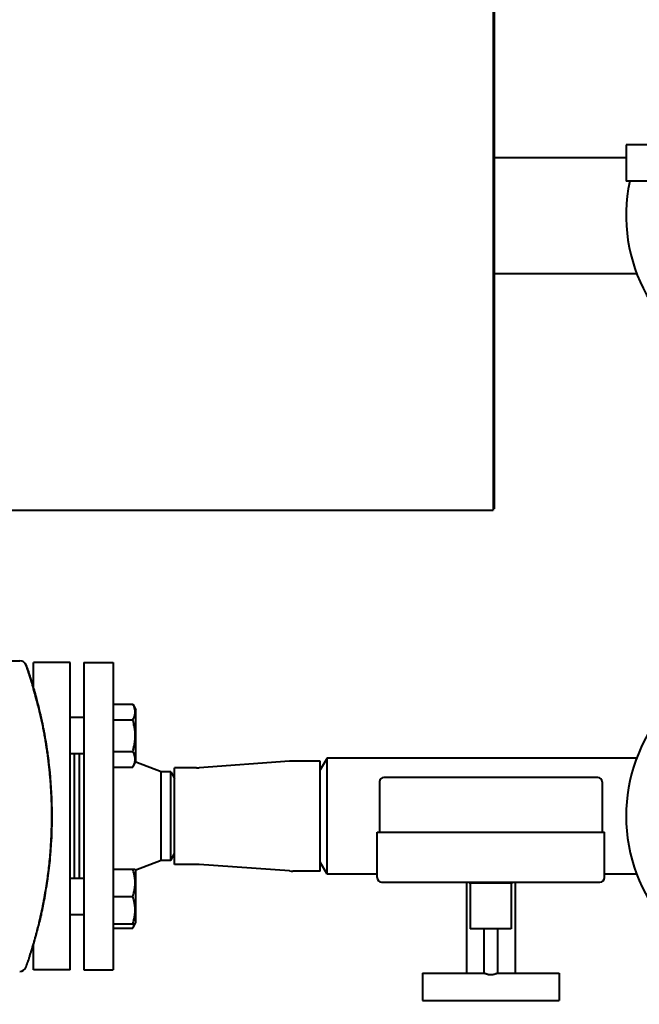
# Model space of a CAD drawing. Header units: millimetres. Extents: x -4428 to 4131, y -3615 to 4038.
# Tile 34 of 172: x -149 to 123, y -2975 to -2543. Entities that reach past the tile are written whole.
import ezdxf

# ---------------------------------------------------------------- set-up
doc = ezdxf.new("R2010")
doc.units = ezdxf.units.MM
doc.linetypes.add('K5LT_BASIC', pattern=[0])
doc.linetypes.add('K5LT_THIN', pattern=[0])
doc.layers.add('Системный слой', color=7, linetype='Continuous')
doc.styles.add('KDIMTEXTSTYLE', font='GOST_AU.SHX', dxfattribs={"width": 0.96, "oblique": 15, "height": 5})
doc.dimstyles.new('KDIMSTYLE (1.00)', dxfattribs={"dimtxt": 5, "dimasz": 1, "dimexe": 2, "dimexo": 0, "dimgap": 1, "dimtad": 1, "dimtxsty": 'KDIMTEXTSTYLE', "dimsah": 1, "dimcen": 0, "dimdle": 1, "dimadec": 0, "dimazin": 0, "dimtfac": 0.667, "dimtmove": 0, "dimatfit": 3, "dimfxl": 1, "dimtvp": 1, "dimtolj": 1, "dimtzin": 0, "dimarcsym": 0})

# ---------------------------------------------------------------- blocks, each defined once
blk = doc.blocks.new('KDIMARROW_01')
at = {"layer": 'Системный слой'}
blk.add_hatch(color=0, dxfattribs=at).paths.add_polyline_path([(-5, -0.66), (0, 0), (-5, 0.66), (-4.5, 0)])
at = {"layer": 'Системный слой', "color": 0, "linetype": 'K5LT_THIN', "lineweight": 20}
for p, q in [((-4.5, 0), (-5, 0.66)), ((-5, 0.66), (0, 0)), ((0, 0), (-5, -0.66)), ((-5, -0.66), (-4.5, 0)), ((0, 0), (-1, 0))]:
    blk.add_line(p, q, dxfattribs=at)
blk = doc.blocks.new('U15')
at = {"layer": 'Системный слой', "color": 150, "linetype": 'K5LT_BASIC', "lineweight": 40, "true_color": 0x0080ff}
for p, q in [((58.66, -2272.09), (58.66, -2758.09)), ((59.16, -2272.09), (59.16, -2757.59)), ((117.16, -2597.59), (117.16, -2613.59)), ((262.16, -2597.59), (117.16, -2597.59)), ((59.16, -2603.09), (117.16, -2603.09)), ((262.16, -2613.59), (117.16, -2613.59)), ((59.16, -2654.09), (121.8, -2654.09)), ((-810.84, -2758.09), (58.66, -2758.09)), ((58.66, -2757.59), (59.16, -2757.59)), ((-156.04, -2824.29), (-149.47, -2824.29)), ((-143.34, -2836.59), (-143.34, -2825.09)), ((-127.34, -2825.09), (-143.34, -2825.09)), ((-127.34, -2960.09), (-127.34, -2825.09)), ((-121.34, -2825.09), (-121.34, -2960.09)), ((-121.34, -2825.09), (-108.34, -2825.09)), ((-108.34, -2825.09), (-108.34, -2960.09)), ((-146.64, -2826.3), (-146.64, -2826.3)), ((-141.02, -2845.24), (-141.02, -2845.24)), ((-108.34, -2843.38), (-99.75, -2843.38)), ((-99.75, -2843.38), (-98.34, -2845.84)), ((-98.34, -2868.64), (-98.34, -2845.84)), ((-121.34, -2849.24), (-127.34, -2849.24)), ((-108.34, -2850.31), (-99.75, -2850.31)), ((-139.45, -2852.24), (-139.45, -2852.24)), ((-108.34, -2864.16), (-99.75, -2864.16)), ((-121.34, -2865.24), (-127.34, -2865.24)), ((-125.34, -2919.95), (-125.34, -2865.24)), ((-123.34, -2865.24), (-123.34, -2919.95)), ((-99.75, -2871.09), (-98.34, -2868.64)), ((-87.34, -2873.09), (-98.46, -2868.85)), ((-30.83, -2868.49), (-70.49, -2871.35)), ((-17.34, -2868.44), (-29.44, -2868.44)), ((-14.34, -2867.09), (-17.34, -2872.29)), ((-17.34, -2916.74), (-17.34, -2868.44)), ((121.8, -2867.09), (-14.34, -2867.09)), ((-14.34, -2918.09), (-14.34, -2867.09)), ((-108.34, -2871.09), (-99.75, -2871.09)), ((-83.07, -2873.09), (-87.34, -2873.09)), ((-87.34, -2912.09), (-87.34, -2873.09)), ((-83.07, -2873.09), (-81.34, -2876.09)), ((-83.07, -2912.09), (-83.07, -2873.09)), ((-81.34, -2913.79), (-81.34, -2871.39)), ((-71.71, -2871.39), (-81.34, -2871.39)), ((57.66, -2875.59), (10.66, -2875.59)), ((104.66, -2875.59), (57.66, -2875.59)), ((8.66, -2877.59), (8.66, -2899.59)), ((106.66, -2877.59), (106.66, -2899.59)), ((7.66, -2919.59), (7.66, -2899.59)), ((7.66, -2899.59), (57.66, -2899.59)), ((57.66, -2899.59), (107.66, -2899.59)), ((107.66, -2919.59), (107.66, -2899.59)), ((-87.34, -2912.09), (-98.46, -2916.33)), ((-83.07, -2912.09), (-87.34, -2912.09)), ((-83.07, -2912.09), (-81.34, -2909.09)), ((-108.34, -2915.95), (-99.75, -2915.95)), ((-99.75, -2915.95), (-98.68, -2915.95)), ((-98.68, -2915.95), (-98.34, -2916.55)), ((-71.71, -2913.79), (-81.34, -2913.79)), ((-30.83, -2916.69), (-70.49, -2913.84)), ((-14.34, -2918.09), (-17.34, -2912.9)), ((-121.34, -2919.95), (-127.34, -2919.95)), ((-98.34, -2927.95), (-98.34, -2916.55)), ((-17.34, -2916.74), (-29.44, -2916.74)), ((7.66, -2918.09), (-14.34, -2918.09)), ((121.8, -2918.09), (107.66, -2918.09)), ((9.66, -2921.59), (57.66, -2921.59)), ((47.01, -2921.59), (47.01, -2933.59)), ((48.16, -2921.59), (48.16, -2922.09)), ((57.66, -2922.09), (48.16, -2922.09)), ((48.66, -2922.09), (48.66, -2942.09)), ((57.66, -2921.59), (105.66, -2921.59)), ((57.66, -2921.59), (57.66, -2922.09)), ((67.16, -2922.09), (57.66, -2922.09)), ((66.66, -2922.09), (66.66, -2942.09)), ((67.16, -2921.59), (67.16, -2922.09)), ((68.31, -2921.59), (68.31, -2933.59)), ((-108.34, -2927.95), (-99.75, -2927.95)), ((-98.34, -2939.35), (-98.34, -2927.95)), ((-139.45, -2932.94), (-139.45, -2932.94)), ((47.01, -2933.59), (47.01, -2961.59)), ((68.31, -2933.59), (68.31, -2961.59)), ((-121.34, -2935.95), (-127.34, -2935.95)), ((-108.34, -2939.95), (-99.75, -2939.95)), ((-108.34, -2941.8), (-99.75, -2941.8)), ((-98.68, -2939.95), (-99.75, -2939.95)), ((-99.75, -2941.8), (-98.68, -2939.95)), ((-98.68, -2939.95), (-98.34, -2939.35)), ((66.66, -2942.09), (48.66, -2942.09)), ((54.66, -2942.09), (54.66, -2961.59)), ((60.66, -2942.09), (60.66, -2961.59)), ((-143.34, -2960.09), (-143.34, -2948.59)), ((-127.34, -2960.09), (-143.34, -2960.09)), ((-121.34, -2960.09), (-108.34, -2960.09)), ((27.66, -2961.59), (54.66, -2961.59)), ((27.66, -2961.59), (27.66, -2973.59)), ((60.66, -2961.59), (87.66, -2961.59)), ((87.66, -2961.59), (87.66, -2973.59)), ((27.66, -2973.59), (87.66, -2973.59))]:
    blk.add_line(p, q, dxfattribs=at)
for centre, radius, start, end in [((189.66, -2628.59), 72.5, 168.0595, 249.4072), ((-149.47, -2827.29), 3, 19.3581, 90), ((189.66, -2892.59), 72.5, 110.5928, 69.4072), ((-29.44, -2887.76), 19.32, 90, 94.1194), ((-71.71, -2854.43), 16.96, 270, 274.1194), ((10.66, -2877.59), 2, 90, 180), ((104.66, -2877.59), 2, 0, 90), ((-71.71, -2930.75), 16.96, 85.8806, 90), ((-29.44, -2897.42), 19.32, 265.8806, 270), ((9.66, -2919.59), 2, 180, 270), ((105.66, -2919.59), 2, 270, 0), ((-149.47, -2957.89), 3, 270, 340.6419)]:
    blk.add_arc(centre, radius, start, end, dxfattribs=at)
for points, knots in [([(-146.64, -2826.3), (-146.64, -2826.3), (-146.64, -2826.3), (-146.64, -2826.3), (-146.64, -2826.3), (-146.64, -2826.31), (-146.63, -2826.32), (-146.62, -2826.36), (-146.61, -2826.39), (-146.59, -2826.45), (-146.59, -2826.46), (-146.56, -2826.53), (-146.54, -2826.58), (-146.49, -2826.73), (-146.46, -2826.83), (-146.37, -2827.07), (-146.33, -2827.2), (-146.22, -2827.51), (-146.17, -2827.67), (-146.04, -2828.03), (-145.98, -2828.23), (-145.83, -2828.65), (-145.75, -2828.88), (-145.59, -2829.36), (-145.51, -2829.62), (-145.33, -2830.15), (-145.24, -2830.43), (-145.05, -2831.01), (-144.96, -2831.31), (-144.76, -2831.92), (-144.66, -2832.23), (-144.47, -2832.83), (-144.38, -2833.12), (-144.3, -2833.4)], [0, 0, 0, 0, 0.157282, 0.157282, 0.41942, 0.41942, 0.838839, 0.838839, 1.625251, 1.625251, 1.92753, 1.92753, 2.655154, 2.655154, 3.700033, 3.700033, 4.75632, 4.75632, 5.835279, 5.835279, 6.933152, 6.933152, 8.072987, 8.072987, 9.23206, 9.23206, 10.429877, 10.429877, 11.645878, 11.645878, 12.881633, 12.881633, 14, 14, 14, 14]), ([(-144.3, -2833.4), (-144.34, -2833.27), (-144.38, -2833.14), (-144.46, -2832.87), (-144.5, -2832.74), (-144.59, -2832.48), (-144.63, -2832.34), (-144.71, -2832.08), (-144.75, -2831.95), (-144.81, -2831.77), (-144.82, -2831.73), (-144.88, -2831.55), (-144.92, -2831.42), (-145.01, -2831.16), (-145.05, -2831.03), (-145.13, -2830.78), (-145.17, -2830.65), (-145.25, -2830.39), (-145.3, -2830.27), (-145.38, -2830.01), (-145.42, -2829.88), (-145.51, -2829.62), (-145.55, -2829.5), (-145.63, -2829.25), (-145.67, -2829.14), (-145.74, -2828.94), (-145.76, -2828.86), (-145.82, -2828.69), (-145.85, -2828.6), (-145.91, -2828.43), (-145.94, -2828.35), (-145.99, -2828.19), (-146.02, -2828.11), (-146.07, -2827.96), (-146.09, -2827.89), (-146.13, -2827.78), (-146.14, -2827.73), (-146.18, -2827.63), (-146.2, -2827.57), (-146.24, -2827.45), (-146.26, -2827.39), (-146.3, -2827.28), (-146.32, -2827.23), (-146.35, -2827.13), (-146.37, -2827.08), (-146.4, -2827), (-146.41, -2826.98), (-146.43, -2826.91), (-146.44, -2826.87), (-146.47, -2826.81), (-146.48, -2826.77), (-146.5, -2826.71), (-146.51, -2826.68), (-146.53, -2826.63), (-146.54, -2826.6), (-146.55, -2826.55), (-146.56, -2826.53), (-146.57, -2826.5), (-146.58, -2826.49), (-146.59, -2826.45), (-146.6, -2826.43), (-146.61, -2826.38), (-146.62, -2826.37), (-146.63, -2826.34), (-146.63, -2826.32), (-146.64, -2826.31), (-146.64, -2826.3), (-146.64, -2826.3), (-146.64, -2826.3), (-146.64, -2826.3)], [0, 0, 0, 0, 0.0316071, 0.0316071, 0.0643432, 0.0643432, 0.097687, 0.097687, 0.1317812, 0.1317812, 0.1428571, 0.1428571, 0.1785714, 0.1785714, 0.2132766, 0.2132766, 0.2494954, 0.2494954, 0.2857143, 0.2857143, 0.3245903, 0.3245903, 0.3632848, 0.3632848, 0.4015166, 0.4015166, 0.4285714, 0.4285714, 0.4595173, 0.4595173, 0.490386, 0.490386, 0.5212117, 0.5212117, 0.5520298, 0.5520298, 0.5714286, 0.5714286, 0.6015536, 0.6015536, 0.6324252, 0.6324252, 0.6636268, 0.6636268, 0.6951506, 0.6951506, 0.7142857, 0.7142857, 0.7414254, 0.7414254, 0.7685304, 0.7685304, 0.7953346, 0.7953346, 0.821853, 0.821853, 0.8478296, 0.8478296, 0.8571429, 0.8571429, 0.8928571, 0.8928571, 0.9258725, 0.9258725, 0.9583642, 0.9583642, 0.9901716, 0.9901716, 0.9989323, 0.9989323, 0.9989323, 0.9989323]), ([(-144.3, -2951.78), (-143.96, -2950.7), (-143.31, -2948.54), (-142.4, -2945.33), (-141.84, -2943.2), (-141.37, -2941.35), (-141.17, -2940.55), (-140.79, -2939), (-140.43, -2937.47), (-139.92, -2935.18), (-139.43, -2932.89), (-138.98, -2930.61), (-138.69, -2929.08), (-138.31, -2926.97), (-137.85, -2924.28), (-137.28, -2920.51), (-136.97, -2918.09), (-136.68, -2915.79), (-136.4, -2913.31), (-136.05, -2909.57), (-135.86, -2907.05), (-135.7, -2904.66), (-135.57, -2902.39), (-135.43, -2899), (-135.38, -2896.73), (-135.35, -2895.26), (-135.35, -2894.92), (-135.33, -2893.36), (-135.33, -2890.87), (-135.4, -2887.11), (-135.49, -2884.59), (-135.59, -2882.5), (-135.68, -2880.83), (-135.84, -2878.33), (-136.03, -2875.84), (-136.19, -2874.17), (-136.31, -2872.89), (-136.35, -2872.46), (-136.48, -2871.18), (-136.67, -2869.49), (-136.98, -2866.95), (-137.33, -2864.4), (-137.58, -2862.68), (-137.8, -2861.3), (-137.88, -2860.77), (-138.1, -2859.44), (-138.38, -2857.8), (-138.83, -2855.33), (-139.32, -2852.84), (-139.84, -2850.35), (-140.24, -2848.56), (-140.46, -2847.61), (-140.76, -2846.32), (-141.33, -2843.93), (-142.29, -2840.27), (-143.28, -2836.76), (-143.97, -2834.45), (-144.3, -2833.4)], [0, 0, 0, 0, 0.0264024, 0.0529475, 0.0797584, 0.0797584, 0.1, 0.1, 0.1195383, 0.1396538, 0.1594985, 0.1797492, 0.2, 0.2, 0.2356587, 0.271358, 0.3, 0.3, 0.3325317, 0.3662658, 0.4, 0.4, 0.4303303, 0.4606697, 0.4909821, 0.4909821, 0.5, 0.5, 0.53283, 0.566415, 0.6, 0.6, 0.6222306, 0.6444132, 0.6665405, 0.6885432, 0.6885432, 0.7, 0.7, 0.7220725, 0.7439024, 0.7655773, 0.7869906, 0.7869906, 0.8, 0.8, 0.8199625, 0.8399719, 0.8594227, 0.8786855, 0.8976841, 0.9, 0.9, 0.9264561, 0.9526947, 0.9786401, 1, 1, 1, 1]), ([(-144.3, -2833.4), (-144.29, -2833.41), (-144.29, -2833.41), (-143.96, -2834.47), (-143.65, -2835.53), (-143.28, -2836.77), (-143.23, -2836.95), (-142.86, -2838.24), (-142.55, -2839.36), (-142.02, -2841.33), (-141.79, -2842.18), (-141.41, -2843.69), (-141.24, -2844.33), (-141.06, -2845.07), (-141.04, -2845.16), (-140.92, -2845.65), (-140.82, -2846.06), (-140.64, -2846.85), (-140.55, -2847.22), (-140.4, -2847.89), (-140.33, -2848.17), (-140.22, -2848.68), (-140.17, -2848.89), (-140.11, -2849.15), (-140.1, -2849.19), (-140.06, -2849.36), (-140.04, -2849.48), (-139.98, -2849.74), (-139.95, -2849.86), (-139.91, -2850.08), (-139.89, -2850.18), (-139.86, -2850.29), (-139.86, -2850.3), (-139.84, -2850.38), (-139.83, -2850.43), (-139.81, -2850.55), (-139.79, -2850.6), (-139.77, -2850.7), (-139.76, -2850.74), (-139.75, -2850.82), (-139.74, -2850.85), (-139.73, -2850.9), (-139.72, -2850.93), (-139.72, -2850.97), (-139.71, -2850.99), (-139.7, -2851.02), (-139.7, -2851.04), (-139.7, -2851.06), (-139.69, -2851.07), (-139.69, -2851.09), (-139.69, -2851.1), (-139.68, -2851.12), (-139.68, -2851.13), (-139.68, -2851.15), (-139.68, -2851.16), (-139.67, -2851.19), (-139.66, -2851.22), (-139.65, -2851.29), (-139.64, -2851.33), (-139.61, -2851.47), (-139.59, -2851.56), (-139.53, -2851.84), (-139.49, -2852.03), (-139.45, -2852.22), (-139.45, -2852.23), (-139.38, -2852.6), (-139.3, -2852.96), (-139.08, -2854.06), (-138.94, -2854.8), (-138.52, -2857.02), (-138.26, -2858.5), (-137.78, -2861.37), (-137.58, -2862.76), (-137.31, -2864.51), (-137.27, -2864.88), (-137.04, -2866.46), (-136.89, -2867.69), (-136.03, -2874.89), (-135.59, -2880.9), (-135.19, -2894.92), (-135.44, -2902.94), (-136.46, -2913.94), (-136.8, -2916.95), (-137.27, -2920.31), (-137.31, -2920.67), (-137.84, -2923.92), (-138.36, -2926.8), (-138.97, -2930.78), (-139.23, -2931.86), (-139.57, -2933.52), (-139.69, -2934.09), (-139.83, -2934.73), (-139.84, -2934.8), (-139.93, -2935.23), (-140.01, -2935.59), (-140.17, -2936.31), (-140.24, -2936.67), (-140.59, -2937.99), (-140.76, -2938.98), (-141.8, -2942.82), (-142.54, -2945.72), (-143.63, -2949.66), (-143.97, -2950.72), (-144.3, -2951.78)], [0, 0, 0, 0, 0.004266, 0.004266, 1.05278, 1.05278, 1.228781, 1.228781, 2.329427, 2.329427, 3.165739, 3.165739, 3.801199, 3.801199, 3.884637, 3.884637, 4.284046, 4.284046, 4.65093, 4.65093, 4.929703, 4.929703, 5.141524, 5.141524, 5.181744, 5.181744, 5.302474, 5.302474, 5.42477, 5.42477, 5.517695, 5.517695, 5.532215, 5.532215, 5.588303, 5.588303, 5.641953, 5.641953, 5.682719, 5.682719, 5.713694, 5.713694, 5.73723, 5.73723, 5.755113, 5.755113, 5.768702, 5.768702, 5.779027, 5.779027, 5.789352, 5.789352, 5.796125, 5.796125, 5.807893, 5.807893, 5.830542, 5.830542, 5.875395, 5.875395, 5.96488, 5.96488, 6.143737, 6.143737, 6.153697, 6.153697, 6.501231, 6.501231, 7.215774, 7.215774, 8.643973, 8.643973, 9.978276, 9.978276, 10.323953, 10.323953, 11.498593, 11.498593, 17.204282, 17.204282, 24.804282, 24.804282, 27.677049, 27.677049, 28.022712, 28.022712, 30.797147, 30.797147, 31.846831, 31.846831, 32.404282, 32.404282, 32.468231, 32.468231, 32.818654, 32.818654, 33.168511, 33.168511, 34.115575, 34.115575, 36.947207, 36.947207, 38, 38, 38, 38]), ([(-141.02, -2845.24), (-141.78, -2842.36), (-142.54, -2839.47), (-143.63, -2835.52), (-143.97, -2834.46), (-144.3, -2833.4)], [34.115574, 34.115574, 34.115574, 34.115574, 36.947207, 36.947207, 38, 38, 38, 38]), ([(-99.75, -2850.31), (-99.6, -2850.04), (-99.36, -2849.59), (-99.11, -2849.01), (-98.97, -2848.6), (-98.86, -2848.22), (-98.77, -2847.83), (-98.71, -2847.39), (-98.68, -2846.96), (-98.69, -2846.56), (-98.72, -2846.17), (-98.78, -2845.8), (-98.88, -2845.37), (-99.07, -2844.78), (-99.36, -2844.1), (-99.63, -2843.6), (-99.75, -2843.38)], [0, 0, 0, 0, 2.031977, 3.339718, 4.35691, 4.982864, 6.146734, 7.197334, 8.231074, 9.204643, 10.126104, 11.032386, 11.927409, 13.242826, 15.356581, 17, 17, 17, 17]), ([(-99.75, -2864.16), (-99.66, -2863.84), (-99.44, -2863.02), (-99.09, -2861.52), (-98.85, -2860.01), (-98.74, -2858.84), (-98.7, -2858.2), (-98.69, -2857.78), (-98.68, -2857.42), (-98.68, -2857.05), (-98.69, -2856.57), (-98.72, -2856), (-98.78, -2855.18), (-98.92, -2853.99), (-99.16, -2852.64), (-99.46, -2851.38), (-99.65, -2850.66), (-99.75, -2850.31)], [0, 0, 0, 0, 3.152296, 8.024027, 14.430358, 17.4743, 18.996271, 20.518242, 21.409855, 22.301468, 24.084694, 25.867919, 27.651145, 31.792504, 37.072525, 40.536262, 44, 44, 44, 44]), ([(-99.75, -2871.09), (-99.6, -2870.82), (-99.36, -2870.38), (-99.11, -2869.79), (-98.97, -2869.39), (-98.86, -2869.01), (-98.77, -2868.62), (-98.71, -2868.17), (-98.68, -2867.75), (-98.69, -2867.34), (-98.72, -2866.96), (-98.78, -2866.58), (-98.88, -2866.16), (-99.07, -2865.57), (-99.36, -2864.88), (-99.63, -2864.38), (-99.75, -2864.16)], [0, 0, 0, 0, 2.031977, 3.339718, 4.35691, 4.982864, 6.146734, 7.197334, 8.231074, 9.204643, 10.126104, 11.032386, 11.927409, 13.242826, 15.356581, 17, 17, 17, 17]), ([(-99.75, -2927.95), (-99.62, -2927.54), (-99.43, -2926.93), (-99.2, -2926.06), (-99.06, -2925.46), (-98.93, -2924.75), (-98.84, -2924.18), (-98.76, -2923.5), (-98.71, -2922.88), (-98.68, -2922.15), (-98.69, -2921.45), (-98.72, -2920.79), (-98.78, -2920.14), (-98.88, -2919.4), (-99.07, -2918.38), (-99.36, -2917.19), (-99.63, -2916.32), (-99.75, -2915.95)], [0, 0, 0, 0, 1.889793, 2.772286, 3.97396, 4.613199, 5.962253, 6.508307, 7.620707, 8.715255, 9.746093, 10.721757, 11.68135, 12.629021, 14.021816, 16.259909, 18, 18, 18, 18]), ([(-140.34, -2937.03), (-140.31, -2936.91), (-140.28, -2936.78), (-140.2, -2936.45), (-140.16, -2936.24), (-140.1, -2936), (-140.1, -2935.97), (-140.06, -2935.81), (-140.03, -2935.67), (-139.97, -2935.41), (-139.95, -2935.28), (-139.9, -2935.07), (-139.88, -2934.97), (-139.86, -2934.87), (-139.86, -2934.87), (-139.84, -2934.8), (-139.83, -2934.73), (-139.8, -2934.61), (-139.79, -2934.55), (-139.77, -2934.45), (-139.76, -2934.41), (-139.74, -2934.34), (-139.74, -2934.31), (-139.72, -2934.25), (-139.72, -2934.23), (-139.71, -2934.18), (-139.71, -2934.17), (-139.7, -2934.13), (-139.7, -2934.12), (-139.69, -2934.1), (-139.69, -2934.08), (-139.68, -2934.06), (-139.68, -2934.05), (-139.68, -2934.03), (-139.68, -2934.03), (-139.67, -2934.01), (-139.67, -2934), (-139.66, -2933.96), (-139.66, -2933.94), (-139.64, -2933.87), (-139.63, -2933.82), (-139.6, -2933.68), (-139.58, -2933.59), (-139.53, -2933.31), (-139.49, -2933.13), (-139.45, -2932.94), (-139.45, -2932.94), (-139.37, -2932.57), (-139.3, -2932.21), (-139.08, -2931.12), (-138.95, -2930.4), (-138.8, -2929.66), (-138.8, -2929.64), (-138.75, -2929.41), (-138.71, -2929.2), (-138.68, -2928.98)], [4.831837, 4.831837, 4.831837, 4.831837, 4.949325, 4.949325, 5.157598, 5.157598, 5.181743, 5.181743, 5.316095, 5.316095, 5.436713, 5.436713, 5.528503, 5.528503, 5.532213, 5.532213, 5.598355, 5.598355, 5.651514, 5.651514, 5.691968, 5.691968, 5.722753, 5.722753, 5.746181, 5.746181, 5.76401, 5.76401, 5.777577, 5.777577, 5.787903, 5.787903, 5.798228, 5.798228, 5.805, 5.805, 5.816769, 5.816769, 5.839417, 5.839417, 5.88427, 5.88427, 5.973755, 5.973755, 6.152613, 6.152613, 6.153695, 6.153695, 6.510107, 6.510107, 7.203521, 7.203521, 7.224651, 7.224651, 7.429249, 7.429249, 7.429249, 7.429249]), ([(-99.75, -2939.95), (-99.62, -2939.54), (-99.43, -2938.93), (-99.2, -2938.06), (-99.06, -2937.46), (-98.93, -2936.75), (-98.84, -2936.18), (-98.76, -2935.5), (-98.71, -2934.88), (-98.68, -2934.15), (-98.69, -2933.45), (-98.72, -2932.79), (-98.78, -2932.14), (-98.88, -2931.4), (-99.07, -2930.38), (-99.36, -2929.19), (-99.63, -2928.32), (-99.75, -2927.95)], [0, 0, 0, 0, 1.889793, 2.772286, 3.97396, 4.613199, 5.962253, 6.508307, 7.620707, 8.715255, 9.746093, 10.721757, 11.68135, 12.629021, 14.021816, 16.259909, 18, 18, 18, 18]), ([(-99.75, -2941.8), (-99.64, -2941.61), (-99.46, -2941.27), (-99.17, -2940.66), (-99.01, -2940.23), (-98.93, -2939.95)], [0, 0, 0, 0, 1.918281, 3.26766, 6, 6, 6, 6]), ([(-146.64, -2958.89), (-146.64, -2958.89), (-146.63, -2958.86), (-146.61, -2958.78), (-146.59, -2958.74), (-146.55, -2958.62), (-146.51, -2958.52), (-146.45, -2958.33), (-146.42, -2958.25), (-146.33, -2957.99), (-146.27, -2957.8), (-146.16, -2957.49), (-146.12, -2957.39), (-146.03, -2957.11), (-145.97, -2956.93), (-145.83, -2956.54), (-145.77, -2956.33), (-145.58, -2955.77), (-145.46, -2955.41), (-145.31, -2954.97), (-145.29, -2954.9), (-145.2, -2954.64), (-145.07, -2954.24), (-144.94, -2953.81), (-144.85, -2953.54), (-144.83, -2953.49), (-144.71, -2953.11), (-144.6, -2952.76), (-144.42, -2952.19), (-144.36, -2951.99), (-144.3, -2951.78)], [0.0000001, 0.0000001, 0.0000001, 0.0000001, 0.0896207, 0.0896207, 0.1428571, 0.1428571, 0.2325264, 0.2325264, 0.2857143, 0.2857143, 0.3848577, 0.3848577, 0.4285714, 0.4285714, 0.5, 0.5, 0.5714286, 0.5714286, 0.692967, 0.692967, 0.7142857, 0.7142857, 0.7792704, 0.8419445, 0.8419445, 0.8571429, 0.8571429, 0.9499993, 0.9499993, 1, 1, 1, 1]), ([(60.66, -2961.59), (60.66, -2961.59), (60.65, -2961.6), (60.59, -2961.63), (60.52, -2961.66), (60.45, -2961.7), (60.32, -2961.75), (60.13, -2961.84), (59.82, -2961.97), (59.49, -2962.09), (59.16, -2962.19), (58.91, -2962.25), (58.62, -2962.31), (58.32, -2962.36), (57.99, -2962.39), (57.68, -2962.4), (57.4, -2962.39), (57.16, -2962.37), (56.91, -2962.34), (56.68, -2962.3), (56.34, -2962.23), (55.95, -2962.13), (55.54, -2961.98), (55.24, -2961.86), (55.03, -2961.77), (54.91, -2961.71), (54.8, -2961.66), (54.71, -2961.61), (54.67, -2961.59), (54.66, -2961.59), (54.66, -2961.59)], [0, 0, 0, 0, 1.371989, 2.313418, 3.049733, 3.71259, 4.533795, 5.966719, 7.467084, 9.374021, 10.35822, 11.414053, 12.229287, 13.398745, 14.443812, 15.504834, 16.435349, 17.123815, 17.862309, 18.861166, 19.54986, 21.493672, 23.243588, 24.874122, 26.238082, 27.118612, 27.742929, 29.232079, 30.543845, 31, 31, 31, 31])]:
    blk.add_open_spline(points, degree=3, knots=knots, dxfattribs=at)

msp = doc.modelspace()

# ---------------------------------------------------------------- block references
at = {"layer": 'Системный слой'}
msp.add_blockref('U15', (0, 0), dxfattribs=at)

# ---------------------------------------------------------------- dimensions: what is measured, and where the dimension line sits
at = {"layer": 'Системный слой', "color": 7}
msp.add_linear_dim(base=(-4135.336, -3331.475), p1=(485.664, -2263.092), p2=(-4135.336, -1408.744), location=(-2079.336, -3331.475), text='\\H75.0;\\W0.965;\\Q15;\\H75.0;\\W0.965;\\Q15;\\Q15;4620', dimstyle='KDIMSTYLE (1.00)', override={"dimexo": 0, "dimblk1": 'KDIMARROW_01', "dimblk2": 'KDIMARROW_01', "dimse1": 0, "dimse2": 0, "dimclrt": 7, "dimtolj": 1}, dxfattribs=at).render()

doc.saveas('drawing.dxf')
